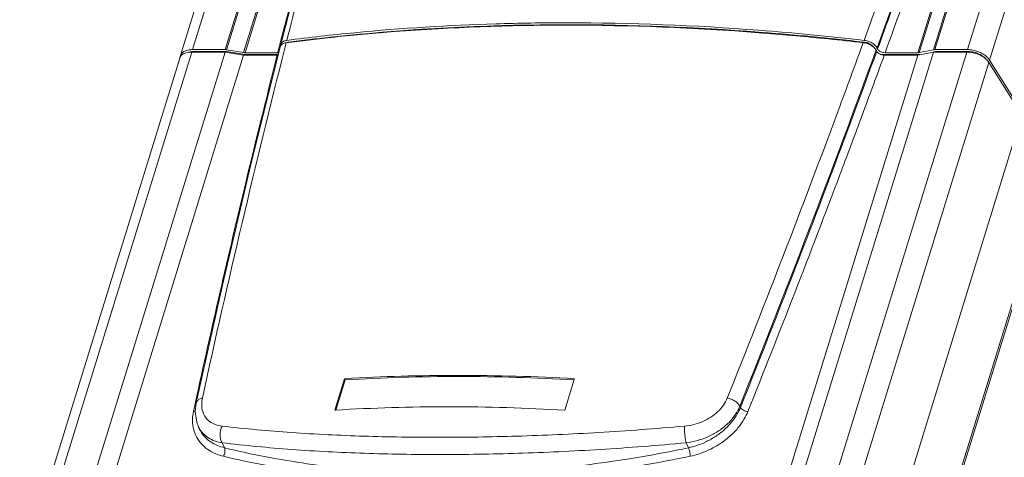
# Model space of a CAD drawing. Header units: millimetres. Extents: x -473 to 23648, y -382 to 1866.
# Tile 102 of 256: x 3112 to 3272, y 445 to 516. Entities that reach past the tile are written whole.
import ezdxf

# ---------------------------------------------------------------- set-up
doc = ezdxf.new("R2010")
doc.units = ezdxf.units.MM
doc.header["$LTSCALE"] = 80
doc.layers.get('0').update_dxf_attribs({"linetype": 'CONTINUOUS'})

msp = doc.modelspace()

# ---------------------------------------------------------------- linework, layer by layer
at = {"color": 0, "linetype": 'Continuous', "lineweight": 0}
for p, q in [((3172.069, 614.151), (3140.237, 511.143)), ((3266, 511.143), (3297.832, 614.151)), ((3170.117, 613.172), (3138.286, 510.164)), ((3269.58, 509.455), (3301.412, 612.463)), ((3145.524, 511.143), (3173.531, 601.774)), ((3145.771, 511.122), (3173.778, 601.753)), ((3176.532, 601.298), (3148.525, 510.667)), ((3176.779, 601.277), (3148.772, 510.646)), ((3285.96, 601.277), (3257.953, 510.646)), ((3286.187, 601.298), (3258.18, 510.667)), ((3260.486, 511.122), (3288.494, 601.753)), ((3260.713, 511.143), (3288.721, 601.774)), ((3253.595, 405.507), (3311.934, 594.29)), ((3162.174, 540.927), (3154.557, 511.98)), ((3200.854, 515.495), (3200.983, 515.495)), ((3200.861, 515.184), (3201.136, 515.184)), ((3201.109, 515.098), (3201.136, 515.184)), ((3232.784, 513.835), (3232.132, 513.885)), ((3232.863, 513.828), (3232.784, 513.835)), ((3154.273, 511.37), (3154.111, 510.735)), ((3154.312, 511.524), (3154.273, 511.37)), ((3154.336, 511.619), (3154.312, 511.524)), ((3154.436, 512.011), (3154.336, 511.619)), ((3155.449, 512.254), (3155.232, 511.399)), ((3249.082, 512.36), (3249.261, 512.34)), ((3249.22, 512.208), (3249.261, 512.34)), ((3251.318, 511.444), (3251.415, 511.257)), ((3138.165, 509.773), (3112.196, 425.737)), ((3140.116, 510.752), (3114.147, 426.717)), ((3145.523, 510.752), (3124.184, 441.698)), ((3148.53, 510.254), (3127.191, 441.2)), ((3140.116, 510.752), (3145.523, 510.752)), ((3140.237, 511.143), (3145.524, 511.143)), ((3140.364, 510.752), (3140.389, 510.833)), ((3140.389, 510.833), (3145.736, 510.833)), ((3148.53, 510.254), (3145.523, 510.752)), ((3145.695, 510.699), (3145.736, 510.833)), ((3145.736, 510.833), (3148.744, 510.335)), ((3148.525, 510.667), (3145.771, 511.122)), ((3148.53, 510.254), (3153.989, 510.254)), ((3148.719, 510.254), (3148.744, 510.335)), ((3148.744, 510.335), (3154.147, 510.335)), ((3148.772, 510.646), (3154.089, 510.646)), ((3154.111, 510.735), (3154.089, 510.646)), ((3257.953, 510.254), (3236.613, 441.2)), ((3260.472, 510.752), (3239.132, 441.698)), ((3239.91, 426.717), (3265.879, 510.752)), ((3251.127, 510.919), (3251.175, 511.052)), ((3251.175, 511.052), (3251.272, 510.865)), ((3252.027, 510.335), (3258.286, 510.335)), ((3252.494, 510.254), (3257.953, 510.254)), ((3252.636, 510.646), (3257.953, 510.646)), ((3257.953, 510.254), (3260.472, 510.752)), ((3258.18, 510.667), (3260.486, 511.122)), ((3260.469, 510.766), (3260.806, 510.833)), ((3260.472, 510.752), (3265.879, 510.752)), ((3260.713, 511.143), (3266, 511.143)), ((3260.781, 510.752), (3260.806, 510.833)), ((3260.806, 510.833), (3266.153, 510.833)), ((3266.121, 510.729), (3266.153, 510.833)), ((3243.49, 425.028), (3269.459, 509.063)), ((3269.459, 509.063), (3274.822, 500.566)), ((3269.58, 509.455), (3274.943, 500.958)), ((3244.956, 501.067), (3245.016, 501.227)), ((3274.822, 500.566), (3248.539, 415.516)), ((3279.78, 491.202), (3260.415, 428.536)), ((3145.127, 472.962), (3140.86, 453.855)), ((3163.357, 452.672), (3164.924, 457.775)), ((3163.508, 452.679), (3165.016, 457.588)), ((3164.924, 457.775), (3165.016, 457.588)), ((3202.183, 457.629), (3200.66, 452.672)), ((3202.227, 457.775), (3202.183, 457.629)), ((3140.705, 453.889), (3140.391, 452.446)), ((3140.86, 453.854), (3140.696, 452.462)), ((3140.861, 453.855), (3140.86, 453.854)), ((3163.439, 452.677), (3163.357, 452.672)), ((3181.832, 453.22), (3181.739, 453.22)), ((3229.055, 453.33), (3229.164, 453.117)), ((3141.347, 449.658), (3141.193, 449.992)), ((3145.043, 447.383), (3145.425, 446.567)), ((3220.327, 447.383), (3220.719, 446.567))]:
    msp.add_line(p, q, dxfattribs=at)
for points in [[(3154.457, 511.588), (3149.728, 492.495), (3145.127, 472.962)], [(3140.696, 452.462), (3140.922, 450.723), (3141.201, 449.976)]]:
    msp.add_lwpolyline(points, dxfattribs=at)
for centre, radius, start, end in [((1500.582, 1149.806), 1861.1, 339.979443, 342.816478), ((1513.783, 1145.167), 1849.496, 339.961803, 342.816732), ((4843.756, 81.756), 1743.25, 165.154881, 165.711063), ((4858.691, 79.535), 1757.35, 165.244419, 165.732093), ((3200.658, 147.271), 367.832, 89.96822, 94.30668), ((3200.934, 136.202), 379.293, 90.01198, 91.73426), ((3200.589, 106.062), 409.041, 85.57731, 89.96172), ((3200.751, 107.093), 408.401, 85.58992, 89.96749), ((3200.905, 107.891), 407.293, 85.60205, 89.96754), ((3196.988, 193.991), 320.962, 96.14699, 97.43609), ((3197.107, 195.855), 319.168, 96.20413, 97.43572), ((3197.67, 187.848), 327.142, 96.02725, 96.15066), ((3198.51, 179.533), 335.5, 94.35458, 96.0207), ((3198.764, 76.69), 438.567, 83.41171, 85.63574), ((3198.591, 75.689), 439.879, 83.39141, 85.62385), ((3198.641, 77.607), 437.561, 84.12463, 85.5143), ((4830.806, 86.497), 1728.61, 165.770559, 167.703945), ((3155.129, 511.41), 0.696, 148.81635, 155.93655), ((3155.151, 511.397), 0.721, 142.51784, 148.83005), ((3155.812, 510.608), 2.055, 97.36108, 102.49391), ((3197.892, 70.14), 445.067, 83.39675, 84.12709), ((1452.854, 1166.811), 1911.765, 339.625717, 339.977832), ((3248.826, 509.32), 3.348, 75.6138, 83.33783), ((3139.154, 509.463), 1.036, 158.12368, 162.61557), ((3139.17, 509.456), 1.053, 151.74869, 158.12321), ((3139.169, 509.456), 1.052, 144.55259, 151.75942), ((3139.275, 509.854), 1.036, 158.10477, 162.61551), ((3140.236, 507.141), 4.002, 89.98474, 92.29219), ((3140.385, 507.641), 3.191, 89.92622, 94.9889), ((4822.307, 87.185), 1721.125, 165.77031, 166.471665), ((1449.45, 1168.41), 1917.898, 338.108775, 339.951337), ((1458.969, 1163.962), 1908.943, 339.621339, 339.974118), ((3252.304, 511.812), 1.055, 223.79334, 228.42711), ((1426.025, 1176.856), 1940.412, 338.148383, 339.618396), ((4800.232, 92.439), 1698.433, 166.469773, 167.712698), ((3183.118, 149.936), 308.375, 89.9639, 93.38232), ((3183.209, 149.802), 308.323, 89.96383, 93.38277), ((3183.244, 122.562), 335.75, 86.7587, 89.98829), ((3183.336, 122.446), 335.679, 86.78316, 89.98833), ((3181.675, 147.105), 306.115, 89.98796, 93.41521), ((3181.532, 119.56), 333.66, 86.71355, 89.94838), ((3144.962, 451.716), 4.144, 204.8244, 214.42156)]:
    msp.add_arc(centre, radius, start, end, dxfattribs=at)
for points, knots in [([(3251.415, 511.257), (3252.928, 515.411), (3255.921, 523.719), (3260.318, 536.196), (3264.617, 548.674), (3268.818, 561.152), (3272.919, 573.63), (3276.923, 586.107), (3279.529, 594.434), (3280.816, 598.598)], [0, 0, 0, 0, 13.2624159, 26.4920829, 39.6894817, 52.8550894, 65.9893847, 79.092848, 92.1659702, 92.1659702, 92.1659702, 92.1659702]), ([(3252.636, 510.646), (3254.149, 514.8), (3257.142, 523.108), (3261.54, 535.586), (3265.838, 548.064), (3270.038, 560.541), (3274.14, 573.019), (3278.143, 585.496), (3280.75, 593.824), (3282.036, 597.987)], [0, 0, 0, 0, 13.26232, 26.4919149, 39.6892562, 52.8548205, 65.9890861, 79.092533, 92.1656387, 92.1656387, 92.1656387, 92.1656387]), ([(3155.548, 512.645), (3159.212, 513.123), (3170.483, 514.393), (3181.813, 515.089), (3189.455, 515.321)], [0, 0, 0, 0, 11.0850008, 34.0210671, 34.0210671, 34.0210671, 34.0210671]), ([(3162.614, 513.154), (3164.006, 513.306), (3176.708, 514.605), (3189.492, 515.176), (3200.861, 515.184)], [0, 0, 0, 0, 4.1999757, 38.3058117, 38.3058117, 38.3058117, 38.3058117]), ([(3154.494, 511.693), (3154.48, 511.663), (3154.468, 511.628), (3154.458, 511.592), (3154.457, 511.588)], [0, 0, 0, 0, 0.09973397, 0.11136167, 0.11136167, 0.11136167, 0.11136167]), ([(3154.557, 511.98), (3154.558, 511.984), (3154.568, 512.023), (3154.582, 512.061), (3154.598, 512.094)], [0, 0, 0, 0, 0.01162333, 0.12105535, 0.12105535, 0.12105535, 0.12105535]), ([(3154.598, 512.094), (3154.619, 512.141), (3154.697, 512.268), (3154.811, 512.368), (3154.891, 512.421)], [0, 0, 0, 0, 0.1558912, 0.44351379, 0.44351379, 0.44351379, 0.44351379]), ([(3154.891, 512.421), (3154.982, 512.481), (3155.14, 512.554), (3155.306, 512.6), (3155.367, 512.614)], [0, 0, 0, 0, 0.32741785, 0.51558464, 0.51558464, 0.51558464, 0.51558464]), ([(3155.522, 512.275), (3155.525, 512.276), (3155.616, 512.307), (3155.71, 512.327), (3155.802, 512.34)], [0, 0, 0, 0, 0.00824214, 0.2872242, 0.2872242, 0.2872242, 0.2872242]), ([(3251.175, 511.052), (3251.123, 511.153), (3250.981, 511.353), (3250.7, 511.616), (3250.35, 511.849), (3249.95, 512.04), (3249.52, 512.18), (3249.221, 512.236), (3249.072, 512.254)], [0, 0, 0, 0, 0.3417123, 0.727175, 1.149449, 1.5964279, 2.0532604, 2.5041056, 2.5041056, 2.5041056, 2.5041056]), ([(3249.261, 512.34), (3249.373, 512.327), (3249.541, 512.295), (3249.704, 512.248), (3249.758, 512.23)], [0, 0, 0, 0, 0.3385035, 0.51001841, 0.51001841, 0.51001841, 0.51001841]), ([(3249.658, 512.563), (3249.806, 512.525), (3250.093, 512.431), (3250.493, 512.24), (3250.843, 512.007), (3251.124, 511.745), (3251.266, 511.545), (3251.318, 511.444)], [0, 0, 0, 0, 0.4569653, 0.9040023, 1.3262438, 1.7116218, 2.0532658, 2.0532658, 2.0532658, 2.0532658]), ([(3249.758, 512.23), (3249.813, 512.212), (3249.971, 512.154), (3250.22, 512.036), (3250.482, 511.861), (3250.656, 511.699), (3250.738, 511.596), (3250.758, 511.568)], [0, 0, 0, 0, 0.171444, 0.5068093, 0.8234929, 1.1123661, 1.2167634, 1.2167634, 1.2167634, 1.2167634]), ([(3138.286, 510.164), (3138.269, 510.106), (3138.253, 510.034), (3138.245, 509.962), (3138.244, 509.949)], [0, 0, 0, 0, 0.18049236, 0.21852353, 0.21852353, 0.21852353, 0.21852353]), ([(3139.472, 511.063), (3139.257, 511.014), (3138.867, 510.877), (3138.475, 510.556), (3138.345, 510.317), (3138.314, 510.24)], [0, 0, 0, 0, 0.6622288, 1.2215238, 1.4701118, 1.4701118, 1.4701118, 1.4701118]), ([(3140.116, 510.752), (3139.86, 510.752), (3139.381, 510.708), (3138.923, 510.547), (3138.732, 510.436)], [0, 0, 0, 0, 0.7686977, 1.4309266, 1.4309266, 1.4309266, 1.4309266]), ([(3145.771, 511.122), (3145.743, 511.127), (3145.688, 511.135), (3145.605, 511.142), (3145.551, 511.143), (3145.524, 511.143)], [0, 0, 0, 0, 0.08461727, 0.16766301, 0.24875655, 0.24875655, 0.24875655, 0.24875655]), ([(3148.525, 510.667), (3148.552, 510.663), (3148.608, 510.655), (3148.69, 510.648), (3148.745, 510.646), (3148.772, 510.646)], [0, 0, 0, 0, 0.08462225, 0.16767525, 0.24877365, 0.24877365, 0.24877365, 0.24877365]), ([(3229.164, 453.117), (3231.731, 459.516), (3236.789, 472.319), (3244.159, 491.569), (3248.927, 504.432), (3251.272, 510.865)], [0, 0, 0, 0, 20.6830128, 41.2957566, 61.8372333, 61.8372333, 61.8372333, 61.8372333]), ([(3251.461, 510.632), (3251.55, 510.552), (3251.763, 510.416), (3252.116, 510.288), (3252.369, 510.254), (3252.494, 510.254)], [0, 0, 0, 0, 0.3597389, 0.7464653, 1.1190803, 1.1190803, 1.1190803, 1.1190803]), ([(3252.636, 510.646), (3252.512, 510.646), (3252.259, 510.68), (3252.018, 510.767), (3251.903, 510.824)], [0, 0, 0, 0, 0.37261042, 0.75933367, 0.75933367, 0.75933367, 0.75933367]), ([(3257.953, 510.646), (3257.979, 510.646), (3258.031, 510.648), (3258.107, 510.655), (3258.156, 510.662), (3258.18, 510.667)], [0, 0, 0, 0, 0.07879874, 0.1549937, 0.22832438, 0.22832438, 0.22832438, 0.22832438]), ([(3260.713, 511.143), (3260.687, 511.143), (3260.635, 511.142), (3260.56, 511.135), (3260.51, 511.127), (3260.486, 511.122)], [0, 0, 0, 0, 0.07879415, 0.15498289, 0.22830998, 0.22830998, 0.22830998, 0.22830998]), ([(3265.879, 510.752), (3266.162, 510.752), (3266.739, 510.693), (3267.576, 510.461), (3268.349, 510.1), (3268.996, 509.64), (3269.334, 509.261), (3269.459, 509.063)], [0, 0, 0, 0, 0.8475014, 1.7292595, 2.5944465, 3.3952069, 4.0965311, 4.0965311, 4.0965311, 4.0965311]), ([(3266, 511.143), (3266.283, 511.143), (3266.86, 511.085), (3267.697, 510.852), (3268.47, 510.491), (3269.117, 510.031), (3269.455, 509.652), (3269.58, 509.455)], [0, 0, 0, 0, 0.8475014, 1.7292595, 2.5944465, 3.3952069, 4.0965311, 4.0965311, 4.0965311, 4.0965311]), ([(3266.153, 510.833), (3266.449, 510.833), (3267.052, 510.756), (3267.897, 510.464), (3268.539, 510.077), (3268.859, 509.777), (3268.957, 509.664)], [0, 0, 0, 0, 0.8882221, 1.8046157, 2.6673785, 3.1146076, 3.1146076, 3.1146076, 3.1146076]), ([(3230.363, 452.446), (3232.933, 458.851), (3237.996, 471.667), (3243.973, 487.279), (3247.412, 496.471), (3248.435, 499.224)], [0, 0, 0, 0, 20.7048935, 41.3394219, 50.1489743, 50.1489743, 50.1489743, 50.1489743]), ([(3141.851, 454.627), (3141.671, 454.589), (3141.346, 454.48), (3140.992, 454.195), (3140.884, 453.954), (3140.861, 453.855)], [0, 0, 0, 0, 0.5504169, 1.0124947, 1.3180524, 1.3180524, 1.3180524, 1.3180524]), ([(3141.851, 454.627), (3141.769, 454.252), (3141.684, 453.515), (3141.835, 452.447), (3142.279, 451.518), (3143.002, 450.785), (3143.959, 450.285), (3144.683, 450.125), (3145.064, 450.081)], [0, 0, 0, 0, 1.1505003, 2.202078, 3.1952028, 4.1872152, 5.2376122, 6.3887035, 6.3887035, 6.3887035, 6.3887035]), ([(3220.05, 450.081), (3220.567, 450.128), (3221.591, 450.303), (3223.052, 450.796), (3224.38, 451.502), (3225.52, 452.394), (3226.426, 453.435), (3226.859, 454.224), (3227.021, 454.627)], [0, 0, 0, 0, 1.5581216, 3.1026966, 4.6066936, 6.0495311, 7.4204066, 8.7217623, 8.7217623, 8.7217623, 8.7217623]), ([(3227.021, 454.627), (3227.239, 454.585), (3227.669, 454.456), (3228.253, 454.161), (3228.733, 453.789), (3228.975, 453.485), (3229.055, 453.33)], [0, 0, 0, 0, 0.6678435, 1.3364723, 1.9533825, 2.478733, 2.478733, 2.478733, 2.478733]), ([(3140.391, 452.446), (3140.307, 452.057), (3140.194, 451.21), (3140.255, 450.285), (3140.36, 449.776), (3140.375, 449.71)], [0, 0, 0, 0, 1.193054, 2.549033, 2.753356, 2.753356, 2.753356, 2.753356]), ([(3220.327, 447.383), (3220.974, 447.459), (3222.255, 447.714), (3224.078, 448.384), (3225.738, 449.316), (3227.165, 450.475), (3228.302, 451.813), (3228.849, 452.818), (3229.055, 453.33)], [0, 0, 0, 0, 1.9531722, 3.9001058, 5.8048106, 7.6390566, 9.385265, 11.0404583, 11.0404583, 11.0404583, 11.0404583]), ([(3220.719, 446.567), (3221.181, 446.664), (3222.176, 446.936), (3223.691, 447.554), (3225.227, 448.434), (3226.632, 449.529), (3227.785, 450.743), (3228.62, 451.945), (3229.016, 452.749), (3229.164, 453.117)], [0, 0, 0, 0, 1.4148253, 3.0866056, 4.8947455, 6.7103726, 8.4109626, 9.8955442, 11.0873988, 11.0873988, 11.0873988, 11.0873988]), ([(3221.021, 445.199), (3221.532, 445.307), (3222.633, 445.607), (3224.309, 446.291), (3226.009, 447.265), (3227.563, 448.477), (3228.838, 449.819), (3229.762, 451.15), (3230.2, 452.038), (3230.363, 452.446)], [0, 0, 0, 0, 1.5648729, 3.4148873, 5.4155789, 7.4243598, 9.3057454, 10.9481214, 12.2650876, 12.2650876, 12.2650876, 12.2650876]), ([(3230.363, 452.446), (3230.24, 452.454), (3229.991, 452.504), (3229.646, 452.651), (3229.357, 452.854), (3229.211, 453.027), (3229.164, 453.117)], [0, 0, 0, 0, 0.3698243, 0.7554835, 1.1168265, 1.4212839, 1.4212839, 1.4212839, 1.4212839]), ([(3140.375, 449.71), (3140.466, 449.308), (3140.763, 448.442), (3141.55, 447.255), (3142.674, 446.268), (3143.94, 445.588), (3144.826, 445.303), (3145.254, 445.199)], [0, 0, 0, 0, 1.2361305, 2.71932, 4.2178666, 5.677457, 6.9991727, 6.9991727, 6.9991727, 6.9991727]), ([(3141.347, 449.658), (3141.358, 449.635), (3141.559, 449.207), (3142.077, 448.425), (3143.092, 447.533), (3144.236, 446.919), (3145.038, 446.661), (3145.425, 446.567)], [0, 0, 0, 0, 0.0783501, 1.4189167, 2.773257, 4.0922373, 5.287219, 5.287219, 5.287219, 5.287219]), ([(3141.544, 449.374), (3141.787, 449.019), (3142.408, 448.367), (3143.627, 447.691), (3144.555, 447.455), (3145.043, 447.383)], [0, 0, 0, 0, 1.2898226, 2.6506328, 4.1306088, 4.1306088, 4.1306088, 4.1306088]), ([(3145.064, 450.081), (3144.949, 449.874), (3144.775, 449.414), (3144.682, 448.69), (3144.757, 447.988), (3144.927, 447.561), (3145.043, 447.383)], [0, 0, 0, 0, 0.7118509, 1.4559439, 2.1716924, 2.8078651, 2.8078651, 2.8078651, 2.8078651]), ([(3145.064, 450.081), (3148.805, 449.644), (3156.463, 448.953), (3168.187, 448.38), (3176.158, 448.263), (3180.207, 448.263)], [0, 0, 0, 0, 11.2974474, 23.0584715, 35.2067891, 35.2067891, 35.2067891, 35.2067891]), ([(3180.207, 448.263), (3184.427, 448.263), (3193.087, 448.396), (3206.374, 448.987), (3215.43, 449.662), (3220.05, 450.081)], [0, 0, 0, 0, 12.6599511, 25.9792254, 39.8960141, 39.8960141, 39.8960141, 39.8960141]), ([(3220.05, 450.081), (3220.052, 449.86), (3220.072, 449.392), (3220.13, 448.687), (3220.213, 448.008), (3220.285, 447.577), (3220.327, 447.384)], [0, 0, 0, 0, 0.6634922, 1.4040262, 2.12036, 2.7147488, 2.7147488, 2.7147488, 2.7147488]), ([(3145.043, 447.383), (3148.797, 446.926), (3156.485, 446.202), (3168.256, 445.599), (3176.257, 445.475), (3180.322, 445.475)], [0, 0, 0, 0, 11.3467027, 23.1550911, 35.3497897, 35.3497897, 35.3497897, 35.3497897]), ([(3145.254, 445.199), (3145.319, 445.303), (3145.424, 445.534), (3145.508, 445.899), (3145.518, 446.252), (3145.468, 446.474), (3145.425, 446.567)], [0, 0, 0, 0, 0.3674118, 0.7532485, 1.1162409, 1.4219901, 1.4219901, 1.4219901, 1.4219901]), ([(3145.425, 446.567), (3147.67, 446.022), (3152.13, 445.06), (3158.811, 443.947), (3165.41, 443.148), (3171.967, 442.633), (3178.526, 442.381), (3185.136, 442.383), (3191.851, 442.639), (3198.726, 443.158), (3205.818, 443.961), (3213.184, 445.077), (3218.173, 446.03), (3220.719, 446.567)], [0, 0, 0, 0, 6.9305575, 13.6833215, 20.3108438, 26.8670227, 33.4089218, 39.9966436, 46.6930779, 53.5635952, 60.675791, 68.0992403, 75.9080961, 75.9080961, 75.9080961, 75.9080961]), ([(3180.322, 445.475), (3184.559, 445.475), (3193.254, 445.615), (3206.596, 446.237), (3215.688, 446.945), (3220.327, 447.383)], [0, 0, 0, 0, 12.7091441, 26.0840659, 40.0629945, 40.0629945, 40.0629945, 40.0629945]), ([(3221.021, 445.199), (3221.021, 445.31), (3221.001, 445.549), (3220.938, 445.907), (3220.846, 446.254), (3220.765, 446.471), (3220.719, 446.567)], [0, 0, 0, 0, 0.3338061, 0.7154209, 1.0912775, 1.4088352, 1.4088352, 1.4088352, 1.4088352]), ([(3145.254, 445.199), (3147.513, 444.651), (3152.002, 443.682), (3158.724, 442.563), (3165.365, 441.759), (3171.963, 441.24), (3178.563, 440.987), (3185.215, 440.989), (3191.972, 441.246), (3198.89, 441.769), (3206.027, 442.577), (3213.439, 443.7), (3218.459, 444.659), (3221.021, 445.199)], [0, 0, 0, 0, 6.9736483, 13.7688805, 20.4380754, 27.035474, 33.6185021, 40.2476395, 46.9861749, 53.8998937, 61.0568206, 68.5269725, 76.3841964, 76.3841964, 76.3841964, 76.3841964])]:
    msp.add_open_spline(points, degree=3, knots=knots, dxfattribs=at)
for points in [[(3154.538, 511.764), (3154.533, 511.836), (3154.539, 511.91), (3154.557, 511.98)], [(3154.791, 512.029), (3154.711, 511.976), (3154.637, 511.912), (3154.579, 511.835)], [(3155.086, 512.171), (3154.983, 512.136), (3154.882, 512.09), (3154.791, 512.029)], [(3155.449, 512.254), (3155.326, 512.238), (3155.204, 512.211), (3155.086, 512.171)], [(3138.732, 510.436), (3138.571, 510.342), (3138.42, 510.219), (3138.312, 510.067)], [(3140.076, 511.14), (3139.873, 511.132), (3139.67, 511.108), (3139.472, 511.063)], [(3139.61, 510.728), (3139.772, 510.776), (3139.94, 510.806), (3140.108, 510.821)], [(3153.989, 510.254), (3154.038, 510.254), (3154.086, 510.257), (3154.133, 510.262)], [(3154.23, 510.654), (3154.183, 510.648), (3154.136, 510.646), (3154.089, 510.646)], [(3251.272, 510.865), (3251.318, 510.776), (3251.386, 510.698), (3251.461, 510.632)], [(3251.542, 511.082), (3251.492, 511.134), (3251.448, 511.193), (3251.415, 511.257)], [(3251.903, 510.824), (3251.796, 510.878), (3251.693, 510.944), (3251.603, 511.023)], [(3140.391, 452.446), (3140.497, 452.452), (3140.603, 452.471), (3140.703, 452.507)]]:
    msp.add_open_spline(points, degree=3, dxfattribs=at)

doc.saveas('drawing.dxf')
